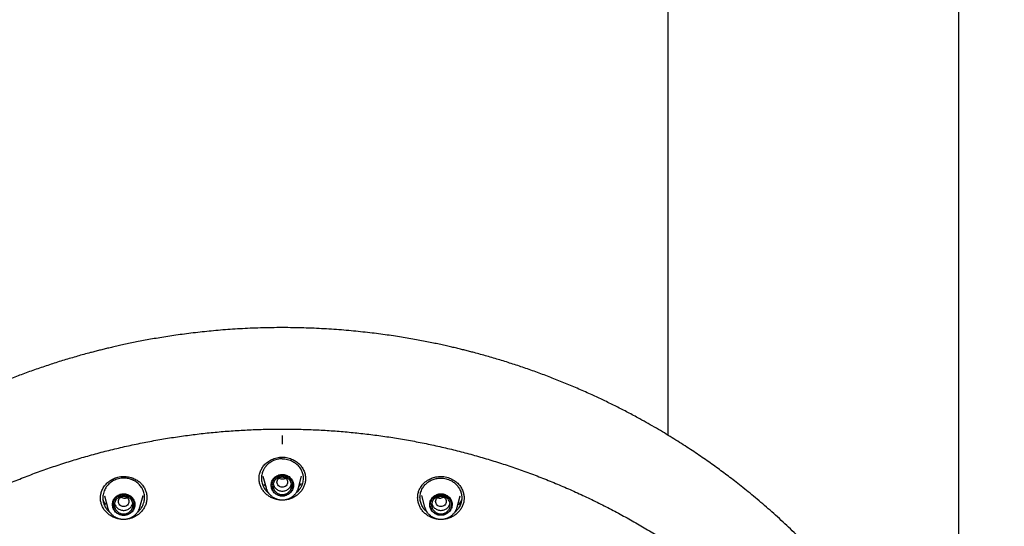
# Model space of a CAD drawing. Header units: millimetres. Extents: x 8 to 771, y 12 to 1627.
# Tile 90 of 93: x 326 to 400, y 1497 to 1536. Entities that reach past the tile are written whole.
import ezdxf

# ---------------------------------------------------------------- set-up
doc = ezdxf.new("R2010")
doc.units = ezdxf.units.MM

msp = doc.modelspace()

# ---------------------------------------------------------------- linework, layer by layer
at = {"color": 7, "linetype": 'Continuous', "lineweight": 30}
for p, q in [((374.432, 1578.5), (374.432, 1504.296)), ((396.332, 1478.469), (396.332, 1578.5)), ((343.978, 1501.189), (344.209, 1500.335)), ((346.655, 1500.335), (346.886, 1501.189)), ((332.045, 1499.723), (332.272, 1498.882)), ((332.047, 1499.719), (332.046, 1499.723)), ((334.718, 1498.882), (334.953, 1499.748)), ((334.949, 1499.749), (334.947, 1499.741)), ((344.211, 1500.328), (344.209, 1500.335)), ((346.655, 1500.335), (346.654, 1500.331)), ((355.912, 1499.748), (356.146, 1498.882)), ((358.593, 1498.882), (358.82, 1499.723)), ((332.274, 1498.875), (332.272, 1498.882)), ((334.718, 1498.882), (334.717, 1498.878)), ((335.245, 1499.593), (335.245, 1499.578)), ((355.62, 1499.578), (355.62, 1499.593)), ((355.811, 1499.43), (355.803, 1499.45)), ((356.148, 1498.874), (356.146, 1498.882)), ((358.593, 1498.882), (358.591, 1498.876))]:
    msp.add_line(p, q, dxfattribs=at)
at = {"color": 7, "linetype": 'Continuous', "lineweight": 30, "flags": 128}
for points in [[(344.592, 1500.519), (344.596, 1500.598), (344.608, 1500.675), (344.627, 1500.751), (344.654, 1500.825), (344.688, 1500.896), (344.729, 1500.963), (344.777, 1501.026), (344.831, 1501.085), (344.89, 1501.138), (344.955, 1501.186), (345.024, 1501.227), (345.097, 1501.262), (345.173, 1501.29), (345.251, 1501.31), (345.331, 1501.323), (345.412, 1501.329), (345.493, 1501.327), (345.574, 1501.318), (345.653, 1501.301), (345.73, 1501.277), (345.805, 1501.245), (345.876, 1501.207), (345.943, 1501.163), (346.005, 1501.112), (346.061, 1501.056), (346.112, 1500.995), (346.157, 1500.93), (346.194, 1500.861), (346.225, 1500.788), (346.248, 1500.713), (346.264, 1500.636), (346.272, 1500.559), (346.272, 1500.48), (346.264, 1500.402), (346.248, 1500.326), (346.225, 1500.251), (346.194, 1500.178), (346.157, 1500.109), (346.112, 1500.043), (346.061, 1499.982), (346.005, 1499.926), (345.943, 1499.876), (345.876, 1499.832), (345.805, 1499.794), (345.73, 1499.762), (345.653, 1499.738), (345.574, 1499.721), (345.493, 1499.712), (345.412, 1499.71), (345.331, 1499.716), (345.251, 1499.729), (345.173, 1499.749), (345.097, 1499.777), (345.024, 1499.812), (344.955, 1499.853), (344.89, 1499.9), (344.831, 1499.954), (344.777, 1500.012), (344.729, 1500.076), (344.688, 1500.143), (344.654, 1500.214), (344.627, 1500.288), (344.608, 1500.364), (344.596, 1500.441), (344.592, 1500.519)], [(332.655, 1499.066), (332.659, 1499.144), (332.67, 1499.222), (332.69, 1499.298), (332.717, 1499.372), (332.751, 1499.443), (332.792, 1499.51), (332.84, 1499.573), (332.894, 1499.632), (332.953, 1499.685), (333.018, 1499.733), (333.087, 1499.774), (333.16, 1499.809), (333.235, 1499.836), (333.314, 1499.857), (333.394, 1499.87), (333.475, 1499.876), (333.556, 1499.874), (333.637, 1499.864), (333.716, 1499.848), (333.793, 1499.823), (333.868, 1499.792), (333.939, 1499.754), (334.005, 1499.71), (334.067, 1499.659), (334.124, 1499.603), (334.175, 1499.542), (334.22, 1499.477), (334.257, 1499.407), (334.288, 1499.335), (334.311, 1499.26), (334.327, 1499.183), (334.335, 1499.105), (334.335, 1499.027), (334.327, 1498.949), (334.311, 1498.872), (334.288, 1498.797), (334.257, 1498.725), (334.22, 1498.656), (334.175, 1498.59), (334.124, 1498.529), (334.067, 1498.473), (334.005, 1498.423), (333.939, 1498.378), (333.868, 1498.34), (333.793, 1498.309), (333.716, 1498.285), (333.637, 1498.268), (333.556, 1498.259), (333.475, 1498.257), (333.394, 1498.262), (333.314, 1498.276), (333.235, 1498.296), (333.16, 1498.324), (333.087, 1498.359), (333.018, 1498.4), (332.953, 1498.447), (332.894, 1498.501), (332.84, 1498.559), (332.792, 1498.622), (332.751, 1498.69), (332.717, 1498.761), (332.69, 1498.835), (332.67, 1498.911), (332.659, 1498.988), (332.655, 1499.066)], [(357.369, 1499.876), (357.451, 1499.872), (357.531, 1499.861), (357.61, 1499.842), (357.686, 1499.816), (357.76, 1499.783), (357.83, 1499.744), (357.896, 1499.698), (357.956, 1499.646), (358.012, 1499.588), (358.061, 1499.526), (358.104, 1499.46), (358.14, 1499.39), (358.169, 1499.316), (358.19, 1499.241), (358.204, 1499.164), (358.209, 1499.086), (358.208, 1499.008), (358.198, 1498.93), (358.18, 1498.854), (358.155, 1498.779), (358.123, 1498.707), (358.083, 1498.639), (358.037, 1498.575), (357.985, 1498.515), (357.927, 1498.46), (357.863, 1498.411), (357.795, 1498.368), (357.724, 1498.332), (357.648, 1498.302), (357.571, 1498.28), (357.491, 1498.265), (357.41, 1498.257), (357.329, 1498.257), (357.248, 1498.265), (357.168, 1498.28), (357.09, 1498.302), (357.015, 1498.332), (356.943, 1498.368), (356.875, 1498.411), (356.812, 1498.46), (356.754, 1498.515), (356.702, 1498.575), (356.656, 1498.639), (356.616, 1498.707), (356.584, 1498.779), (356.559, 1498.854), (356.541, 1498.93), (356.531, 1499.008), (356.529, 1499.086), (356.535, 1499.164), (356.549, 1499.241), (356.57, 1499.316), (356.599, 1499.39), (356.635, 1499.46), (356.678, 1499.526), (356.727, 1499.588), (356.782, 1499.646), (356.843, 1499.698), (356.909, 1499.744), (356.979, 1499.783), (357.053, 1499.816), (357.129, 1499.842), (357.208, 1499.861), (357.288, 1499.872), (357.369, 1499.876)], [(357.369, 1498.266), (357.29, 1498.27), (357.211, 1498.281), (357.134, 1498.3), (357.059, 1498.326), (356.987, 1498.36), (356.919, 1498.4), (356.855, 1498.446), (356.797, 1498.498), (356.744, 1498.556), (356.697, 1498.618), (356.658, 1498.685), (356.625, 1498.755), (356.599, 1498.828), (356.582, 1498.903), (356.572, 1498.979), (356.57, 1499.056), (356.576, 1499.132), (356.589, 1499.208), (356.611, 1499.282), (356.64, 1499.354), (356.677, 1499.422), (356.72, 1499.487), (356.77, 1499.547), (356.825, 1499.602), (356.886, 1499.651), (356.952, 1499.694), (357.022, 1499.731), (357.096, 1499.761), (357.172, 1499.784), (357.25, 1499.799), (357.33, 1499.807), (357.409, 1499.807), (357.489, 1499.799), (357.567, 1499.784), (357.643, 1499.761), (357.717, 1499.731), (357.787, 1499.694), (357.852, 1499.651), (357.914, 1499.602), (357.969, 1499.547), (358.019, 1499.487), (358.062, 1499.422), (358.099, 1499.354), (358.128, 1499.282), (358.149, 1499.208), (358.163, 1499.132), (358.169, 1499.056), (358.167, 1498.979), (358.157, 1498.903), (358.139, 1498.828), (358.114, 1498.755), (358.081, 1498.685), (358.041, 1498.618), (357.995, 1498.556), (357.942, 1498.498), (357.884, 1498.446), (357.82, 1498.4), (357.752, 1498.36), (357.68, 1498.326), (357.605, 1498.3), (357.528, 1498.281), (357.449, 1498.27), (357.369, 1498.266)]]:
    msp.add_lwpolyline(points, dxfattribs=at)
at = {"color": 7, "linetype": 'Continuous', "lineweight": 30}
for points, knots in [([(345.432, 1512.368), (345.156, 1512.367), (344.612, 1512.365), (343.806, 1512.346), (343.021, 1512.318), (342.257, 1512.28), (341.515, 1512.233), (340.795, 1512.179), (340.097, 1512.116), (339.41, 1512.047), (338.735, 1511.97), (338.073, 1511.887), (337.436, 1511.799), (336.822, 1511.708), (336.232, 1511.613), (335.666, 1511.517), (335.124, 1511.419), (334.605, 1511.32), (334.11, 1511.22), (333.638, 1511.122), (333.19, 1511.024), (332.773, 1510.929), (332.385, 1510.838), (332.025, 1510.751), (331.678, 1510.665), (331.337, 1510.578), (330.781, 1510.432), (330.007, 1510.219), (329.017, 1509.927), (328.024, 1509.614), (327.03, 1509.28), (326.04, 1508.926), (325.055, 1508.553), (324.075, 1508.161), (323.095, 1507.747), (322.093, 1507.301), (321.071, 1506.82), (320.03, 1506.304), (319.134, 1505.837), (318.382, 1505.428), (317.774, 1505.087), (317.175, 1504.741), (316.554, 1504.372), (315.918, 1503.983), (315.27, 1503.573), (314.646, 1503.166), (314.047, 1502.764), (313.471, 1502.366), (312.945, 1501.992), (312.46, 1501.641), (312.008, 1501.305), (311.554, 1500.96), (311.091, 1500.601), (310.62, 1500.227), (310.141, 1499.839), (309.639, 1499.421), (309.112, 1498.973), (308.564, 1498.492), (308.011, 1497.995), (307.46, 1497.485), (306.849, 1496.903), (306.182, 1496.246), (305.462, 1495.509), (304.752, 1494.754), (304.053, 1493.981), (303.365, 1493.189), (302.699, 1492.391), (302.055, 1491.587), (301.431, 1490.778), (300.817, 1489.947), (300.212, 1489.095), (299.676, 1488.306), (299.203, 1487.585), (298.792, 1486.937), (298.392, 1486.285), (298.009, 1485.639), (297.645, 1485.007), (297.303, 1484.393), (296.979, 1483.791), (296.671, 1483.202), (296.38, 1482.628), (296.16, 1482.18), (296.004, 1481.855), (295.907, 1481.651), (295.817, 1481.461), (295.737, 1481.288), (295.665, 1481.133), (295.605, 1481), (295.554, 1480.889), (295.514, 1480.799), (295.483, 1480.73), (295.457, 1480.672), (295.43, 1480.612), (295.395, 1480.533), (295.352, 1480.437), (295.303, 1480.326), (295.248, 1480.2), (295.186, 1480.056), (295.117, 1479.895), (295.041, 1479.717), (294.888, 1479.353), (294.661, 1478.801), (294.369, 1478.055), (294.092, 1477.315), (293.831, 1476.581), (293.584, 1475.855), (293.343, 1475.11), (293.109, 1474.346), (292.884, 1473.567), (292.643, 1472.681), (292.394, 1471.694), (292.145, 1470.605), (291.921, 1469.512), (291.72, 1468.414), (291.581, 1467.549), (291.49, 1466.919), (291.436, 1466.525), (291.386, 1466.13), (291.338, 1465.741), (291.296, 1465.365), (291.259, 1465.012), (291.226, 1464.686), (291.198, 1464.386), (291.174, 1464.112), (291.154, 1463.866), (291.136, 1463.646), (291.122, 1463.452), (291.11, 1463.286), (291.104, 1463.183), (291.1, 1463.137)], [0, 0, 0, 0, 0.010087, 0.019918, 0.029492, 0.03881, 0.047872, 0.056678, 0.065228, 0.073521, 0.081935, 0.090067, 0.097918, 0.105488, 0.112777, 0.119785, 0.126511, 0.132956, 0.13912, 0.145003, 0.150605, 0.155925, 0.160684, 0.165192, 0.169492, 0.173779, 0.17808, 0.190591, 0.20321, 0.215937, 0.228772, 0.241715, 0.254532, 0.267456, 0.280498, 0.293658, 0.307794, 0.322064, 0.336467, 0.345017, 0.353614, 0.362179, 0.370556, 0.380276, 0.389723, 0.398895, 0.407793, 0.416416, 0.424766, 0.431705, 0.438571, 0.445621, 0.452861, 0.460291, 0.467911, 0.475722, 0.484534, 0.493576, 0.502824, 0.512138, 0.521499, 0.534205, 0.546995, 0.559867, 0.572821, 0.585859, 0.599037, 0.611619, 0.624355, 0.637243, 0.650285, 0.66348, 0.672998, 0.682595, 0.69225, 0.701683, 0.710805, 0.719615, 0.728114, 0.736515, 0.744587, 0.752332, 0.755284, 0.758162, 0.760812, 0.763208, 0.765351, 0.76724, 0.768697, 0.769957, 0.770935, 0.771545, 0.772347, 0.77343, 0.774792, 0.776286, 0.778015, 0.779979, 0.782177, 0.784611, 0.787265, 0.797064, 0.807123, 0.817443, 0.826877, 0.836519, 0.846368, 0.856426, 0.866687, 0.877015, 0.891094, 0.905168, 0.919237, 0.933302, 0.947361, 0.952381, 0.9574, 0.962419, 0.967436, 0.972248, 0.976713, 0.980831, 0.984603, 0.988028, 0.991108, 0.993844, 0.996236, 0.998287, 1, 1, 1, 1]), ([(399.764, 1463.137), (399.761, 1463.183), (399.754, 1463.286), (399.742, 1463.452), (399.728, 1463.646), (399.711, 1463.866), (399.69, 1464.112), (399.666, 1464.386), (399.639, 1464.682), (399.607, 1464.999), (399.571, 1465.338), (399.531, 1465.699), (399.486, 1466.073), (399.422, 1466.576), (399.335, 1467.2), (399.213, 1467.992), (399.07, 1468.829), (398.903, 1469.712), (398.727, 1470.56), (398.544, 1471.374), (398.355, 1472.155), (398.154, 1472.933), (397.942, 1473.705), (397.719, 1474.467), (397.474, 1475.261), (397.206, 1476.082), (396.913, 1476.927), (396.614, 1477.745), (396.309, 1478.537), (396.072, 1479.123), (395.909, 1479.514), (395.826, 1479.711), (395.748, 1479.895), (395.677, 1480.06), (395.613, 1480.208), (395.557, 1480.336), (395.508, 1480.447), (395.468, 1480.537), (395.437, 1480.607), (395.413, 1480.66), (395.393, 1480.706), (395.37, 1480.757), (395.34, 1480.822), (395.304, 1480.902), (395.254, 1481.013), (395.188, 1481.157), (395.103, 1481.341), (395.006, 1481.549), (394.898, 1481.777), (394.782, 1482.018), (394.638, 1482.315), (394.464, 1482.667), (394.258, 1483.075), (394.016, 1483.543), (393.735, 1484.073), (393.41, 1484.666), (393.066, 1485.276), (392.677, 1485.944), (392.244, 1486.661), (391.769, 1487.418), (391.283, 1488.164), (390.789, 1488.895), (390.288, 1489.61), (389.746, 1490.357), (389.163, 1491.132), (388.536, 1491.933), (387.901, 1492.712), (387.257, 1493.471), (386.609, 1494.208), (385.956, 1494.923), (385.297, 1495.619), (384.629, 1496.3), (383.995, 1496.923), (383.398, 1497.491), (382.84, 1498.007), (382.281, 1498.51), (381.725, 1498.996), (381.177, 1499.462), (380.637, 1499.91), (380.106, 1500.338), (379.602, 1500.735), (379.124, 1501.103), (378.671, 1501.443), (378.218, 1501.777), (377.756, 1502.11), (377.277, 1502.447), (376.781, 1502.788), (376.267, 1503.133), (375.736, 1503.481), (375.187, 1503.832), (374.619, 1504.184), (374.033, 1504.539), (373.429, 1504.893), (372.812, 1505.244), (372.113, 1505.631), (371.333, 1506.046), (370.473, 1506.486), (369.611, 1506.907), (368.704, 1507.331), (367.752, 1507.755), (366.754, 1508.176), (365.757, 1508.574), (364.76, 1508.95), (363.77, 1509.303), (362.787, 1509.632), (361.813, 1509.938), (360.84, 1510.224), (360.077, 1510.434), (359.523, 1510.579), (359.178, 1510.667), (358.826, 1510.754), (358.461, 1510.843), (358.076, 1510.933), (357.67, 1511.025), (357.242, 1511.118), (356.785, 1511.214), (356.299, 1511.312), (355.782, 1511.411), (355.242, 1511.509), (354.677, 1511.606), (354.089, 1511.701), (353.477, 1511.792), (352.842, 1511.88), (352.182, 1511.964), (351.498, 1512.042), (350.791, 1512.114), (350.059, 1512.18), (349.319, 1512.236), (348.571, 1512.282), (347.816, 1512.319), (347.04, 1512.347), (346.243, 1512.365), (345.705, 1512.367), (345.432, 1512.368)], [0, 0, 0, 0, 0.001713, 0.0037642, 0.0061565, 0.008892, 0.011972, 0.0153973, 0.0191688, 0.0231316, 0.0274168, 0.0320244, 0.0368537, 0.0416906, 0.0511932, 0.0606982, 0.0720166, 0.0833382, 0.094663, 0.1047771, 0.1148938, 0.1250131, 0.1351351, 0.1451609, 0.1549873, 0.1665156, 0.1777567, 0.1887105, 0.199377, 0.2097563, 0.2125603, 0.2153041, 0.2178181, 0.2200823, 0.2220966, 0.2238612, 0.2253759, 0.2266408, 0.2275638, 0.2282853, 0.228808, 0.2294532, 0.2304035, 0.2315106, 0.2327606, 0.2349637, 0.2375051, 0.2403849, 0.2436013, 0.2469922, 0.2504507, 0.256022, 0.26176, 0.2676649, 0.2758345, 0.2843033, 0.2930714, 0.3021386, 0.3133103, 0.3245375, 0.3356584, 0.346673, 0.3575813, 0.3683832, 0.3812052, 0.393874, 0.4063898, 0.4187544, 0.4310212, 0.4429976, 0.4549031, 0.4667378, 0.4785016, 0.4879775, 0.4974071, 0.5067649, 0.5159089, 0.5248169, 0.5334887, 0.5419245, 0.5501243, 0.5572863, 0.5642579, 0.5711093, 0.5781305, 0.5853531, 0.5927769, 0.6004022, 0.6082289, 0.616257, 0.6244865, 0.6329173, 0.6415493, 0.6503314, 0.6590814, 0.6710336, 0.6828944, 0.6946639, 0.7063421, 0.7197401, 0.733016, 0.7461705, 0.7592138, 0.7721489, 0.784748, 0.7972429, 0.8096338, 0.8219206, 0.826274, 0.8306142, 0.8349711, 0.8395466, 0.8443784, 0.8494665, 0.8548107, 0.8604112, 0.8665533, 0.8729765, 0.879681, 0.8866667, 0.8939336, 0.9014818, 0.9093111, 0.9174216, 0.9258132, 0.9344861, 0.9434401, 0.9526753, 0.9616403, 0.9708552, 0.9803201, 0.990035, 1, 1, 1, 1]), ([(294.076, 1462.442), (294.098, 1462.58), (294.152, 1462.91), (294.246, 1463.43), (294.354, 1464), (294.47, 1464.57), (294.593, 1465.138), (294.722, 1465.705), (294.859, 1466.27), (295.002, 1466.833), (295.151, 1467.395), (295.308, 1467.956), (295.471, 1468.514), (295.641, 1469.071), (295.818, 1469.626), (296.001, 1470.179), (296.191, 1470.729), (296.388, 1471.278), (296.591, 1471.824), (296.801, 1472.368), (297.017, 1472.91), (297.24, 1473.449), (297.469, 1473.985), (297.704, 1474.519), (297.947, 1475.051), (298.195, 1475.579), (298.45, 1476.105), (298.711, 1476.628), (298.978, 1477.148), (299.252, 1477.665), (299.531, 1478.179), (299.817, 1478.69), (300.109, 1479.197), (300.408, 1479.701), (300.712, 1480.202), (301.022, 1480.699), (301.338, 1481.193), (301.66, 1481.684), (301.988, 1482.17), (302.322, 1482.653), (302.661, 1483.133), (303.007, 1483.608), (303.358, 1484.08), (303.714, 1484.547), (304.076, 1485.011), (304.444, 1485.47), (304.817, 1485.926), (305.196, 1486.377), (305.58, 1486.824), (305.97, 1487.267), (306.365, 1487.705), (306.765, 1488.139), (307.17, 1488.568), (307.58, 1488.993), (307.995, 1489.413), (308.416, 1489.828), (308.841, 1490.239), (309.272, 1490.645), (309.707, 1491.046), (310.147, 1491.442), (310.591, 1491.834), (311.041, 1492.22), (311.495, 1492.601), (311.953, 1492.978), (312.416, 1493.349), (312.884, 1493.715), (313.356, 1494.075), (313.832, 1494.431), (314.312, 1494.781), (314.797, 1495.125), (315.285, 1495.464), (315.778, 1495.798), (316.275, 1496.126), (316.775, 1496.449), (317.28, 1496.766), (317.788, 1497.077), (318.3, 1497.383), (318.815, 1497.683), (319.334, 1497.977), (319.857, 1498.265), (320.383, 1498.548), (320.913, 1498.825), (321.445, 1499.095), (321.981, 1499.36), (322.52, 1499.619), (323.063, 1499.871), (323.608, 1500.118), (324.156, 1500.359), (324.707, 1500.593), (325.26, 1500.821), (325.817, 1501.043), (326.376, 1501.259), (326.938, 1501.469), (327.502, 1501.672), (328.068, 1501.869), (328.637, 1502.059), (329.208, 1502.244), (329.781, 1502.422), (330.357, 1502.593), (330.934, 1502.758), (331.513, 1502.917), (332.095, 1503.069), (332.678, 1503.214), (333.262, 1503.353), (333.849, 1503.486), (334.437, 1503.612), (335.026, 1503.731), (335.617, 1503.844), (336.209, 1503.95), (336.802, 1504.05), (337.397, 1504.143), (337.992, 1504.229), (338.589, 1504.309), (339.186, 1504.382), (339.784, 1504.449), (340.384, 1504.508), (340.983, 1504.561), (341.584, 1504.608), (342.184, 1504.647), (342.786, 1504.68), (343.387, 1504.706), (343.989, 1504.726), (344.591, 1504.738), (345.194, 1504.744), (345.796, 1504.744), (346.398, 1504.736), (347, 1504.722), (347.602, 1504.701), (348.204, 1504.674), (348.805, 1504.639), (349.406, 1504.598), (350.006, 1504.551), (350.605, 1504.496), (351.204, 1504.435), (351.802, 1504.368), (352.4, 1504.293), (352.996, 1504.212), (353.591, 1504.124), (354.186, 1504.03), (354.779, 1503.929), (355.371, 1503.821), (355.961, 1503.707), (356.55, 1503.586), (357.138, 1503.459), (357.724, 1503.325), (358.308, 1503.185), (358.891, 1503.038), (359.471, 1502.884), (360.05, 1502.724), (360.627, 1502.558), (361.202, 1502.385), (361.775, 1502.206), (362.346, 1502.02), (362.914, 1501.828), (363.48, 1501.63), (364.044, 1501.426), (364.605, 1501.215), (365.163, 1500.998), (365.719, 1500.774), (366.272, 1500.545), (366.823, 1500.309), (367.37, 1500.067), (367.915, 1499.82), (368.456, 1499.566), (368.995, 1499.306), (369.53, 1499.04), (370.062, 1498.768), (370.591, 1498.49), (371.116, 1498.206), (371.638, 1497.917), (372.156, 1497.621), (372.671, 1497.32), (373.182, 1497.013), (373.69, 1496.701), (374.193, 1496.383), (374.693, 1496.059), (375.189, 1495.729), (375.681, 1495.395), (376.169, 1495.054), (376.652, 1494.709), (377.132, 1494.357), (377.607, 1494.001), (378.078, 1493.639), (378.545, 1493.272), (379.007, 1492.9), (379.464, 1492.523), (379.917, 1492.141), (380.366, 1491.753), (380.809, 1491.361), (381.248, 1490.964), (381.683, 1490.561), (382.112, 1490.154), (382.536, 1489.743), (382.956, 1489.326), (383.37, 1488.905), (383.779, 1488.479), (384.183, 1488.049), (384.582, 1487.614), (384.976, 1487.175), (385.364, 1486.732), (385.747, 1486.284), (386.125, 1485.832), (386.497, 1485.376), (386.864, 1484.915), (387.225, 1484.451), (387.58, 1483.982), (387.93, 1483.51), (388.274, 1483.034), (388.612, 1482.554), (388.945, 1482.07), (389.272, 1481.583), (389.592, 1481.091), (389.907, 1480.597), (390.216, 1480.099), (390.519, 1479.597), (390.816, 1479.092), (391.107, 1478.584), (391.391, 1478.073), (391.67, 1477.558), (391.942, 1477.041), (392.208, 1476.52), (392.468, 1475.997), (392.722, 1475.47), (392.969, 1474.941), (393.209, 1474.409), (393.444, 1473.875), (393.672, 1473.337), (393.893, 1472.798), (394.108, 1472.256), (394.316, 1471.711), (394.518, 1471.165), (394.713, 1470.616), (394.902, 1470.064), (395.084, 1469.511), (395.259, 1468.956), (395.428, 1468.399), (395.59, 1467.84), (395.745, 1467.28), (395.893, 1466.717), (396.035, 1466.153), (396.17, 1465.588), (396.298, 1465.021), (396.419, 1464.452), (396.533, 1463.882), (396.641, 1463.311), (396.725, 1462.837), (396.771, 1462.552), (396.786, 1462.458)], [0, 0, 0, 0, 0.00297, 0.007066, 0.011161, 0.015257, 0.019352, 0.023448, 0.027543, 0.031639, 0.035734, 0.03983, 0.043925, 0.04802, 0.052116, 0.056211, 0.060306, 0.064402, 0.068497, 0.072593, 0.076688, 0.080783, 0.084878, 0.088974, 0.093069, 0.097164, 0.10126, 0.105355, 0.10945, 0.113545, 0.11764, 0.121736, 0.125831, 0.129926, 0.134021, 0.138116, 0.142211, 0.146306, 0.150401, 0.154497, 0.158592, 0.162687, 0.166782, 0.170877, 0.174972, 0.179067, 0.183162, 0.187256, 0.191351, 0.195446, 0.199541, 0.203636, 0.207731, 0.211826, 0.215921, 0.220015, 0.22411, 0.228205, 0.2323, 0.236395, 0.240489, 0.244584, 0.248679, 0.252773, 0.256868, 0.260963, 0.265057, 0.269152, 0.273247, 0.277341, 0.281436, 0.285531, 0.289625, 0.29372, 0.297814, 0.301909, 0.306003, 0.310098, 0.314192, 0.318287, 0.322381, 0.326476, 0.33057, 0.334665, 0.338759, 0.342854, 0.346948, 0.351042, 0.355137, 0.359231, 0.363326, 0.36742, 0.371514, 0.375609, 0.379703, 0.383797, 0.387892, 0.391986, 0.39608, 0.400175, 0.404269, 0.408363, 0.412458, 0.416552, 0.420646, 0.42474, 0.428835, 0.432929, 0.437023, 0.441117, 0.445212, 0.449306, 0.4534, 0.457494, 0.461589, 0.465683, 0.469777, 0.473871, 0.477966, 0.48206, 0.486154, 0.490248, 0.494342, 0.498437, 0.502531, 0.506625, 0.510719, 0.514814, 0.518908, 0.523002, 0.527096, 0.53119, 0.535285, 0.539379, 0.543473, 0.547567, 0.551662, 0.555756, 0.55985, 0.563944, 0.568039, 0.572133, 0.576227, 0.580321, 0.584416, 0.58851, 0.592604, 0.596698, 0.600793, 0.604887, 0.608981, 0.613076, 0.61717, 0.621264, 0.625359, 0.629453, 0.633547, 0.637642, 0.641736, 0.64583, 0.649925, 0.654019, 0.658113, 0.662208, 0.666302, 0.670397, 0.674491, 0.678585, 0.68268, 0.686774, 0.690869, 0.694963, 0.699058, 0.703152, 0.707247, 0.711341, 0.715436, 0.71953, 0.723625, 0.72772, 0.731814, 0.735909, 0.740003, 0.744098, 0.748193, 0.752287, 0.756382, 0.760477, 0.764571, 0.768666, 0.772761, 0.776856, 0.78095, 0.785045, 0.78914, 0.793235, 0.797329, 0.801424, 0.805519, 0.809614, 0.813709, 0.817804, 0.821899, 0.825994, 0.830089, 0.834184, 0.838278, 0.842373, 0.846468, 0.850564, 0.854659, 0.858754, 0.862849, 0.866944, 0.871039, 0.875134, 0.879229, 0.883324, 0.887419, 0.891515, 0.89561, 0.899705, 0.9038, 0.907895, 0.911991, 0.916086, 0.920181, 0.924276, 0.928372, 0.932467, 0.936562, 0.940658, 0.944753, 0.948848, 0.952944, 0.957039, 0.961134, 0.96523, 0.969325, 0.973421, 0.977516, 0.981611, 0.985707, 0.989802, 0.993898, 0.997993, 1, 1, 1, 1]), ([(345.432, 1504.27), (345.432, 1504.262), (345.432, 1504.245), (345.432, 1504.207), (345.432, 1504.152), (345.433, 1504.076), (345.433, 1503.996), (345.432, 1503.922), (345.432, 1503.862), (345.432, 1503.8), (345.432, 1503.737), (345.432, 1503.674), (345.432, 1503.635), (345.432, 1503.615)], [0, 0, 0, 0, 0.073709, 0.163093, 0.269097, 0.391874, 0.530211, 0.604464, 0.681317, 0.760086, 0.840003, 0.920248, 1, 1, 1, 1]), ([(343.682, 1501.011), (343.684, 1501.065), (343.687, 1501.175), (343.717, 1501.343), (343.763, 1501.501), (343.823, 1501.647), (343.891, 1501.778), (343.974, 1501.908), (344.073, 1502.034), (344.188, 1502.154), (344.322, 1502.265), (344.472, 1502.366), (344.639, 1502.454), (344.82, 1502.528), (345.015, 1502.584), (345.22, 1502.622), (345.361, 1502.627), (345.432, 1502.629)], [0, 0, 0, 0, 0.064282, 0.132058, 0.20334, 0.259082, 0.316719, 0.376196, 0.437467, 0.50052, 0.565591, 0.632901, 0.702413, 0.774019, 0.847572, 0.922925, 1, 1, 1, 1]), ([(345.432, 1502.629), (345.504, 1502.627), (345.644, 1502.622), (345.85, 1502.584), (346.044, 1502.528), (346.226, 1502.454), (346.392, 1502.366), (346.543, 1502.265), (346.676, 1502.154), (346.792, 1502.034), (346.891, 1501.908), (346.974, 1501.778), (347.042, 1501.647), (347.101, 1501.501), (347.147, 1501.343), (347.177, 1501.175), (347.181, 1501.065), (347.183, 1501.011)], [0, 0, 0, 0, 0.077075, 0.152428, 0.225981, 0.297587, 0.367099, 0.434409, 0.49948, 0.562533, 0.623804, 0.683281, 0.740918, 0.79666, 0.867942, 0.935718, 1, 1, 1, 1]), ([(345.432, 1502.503), (345.366, 1502.501), (345.233, 1502.497), (345.034, 1502.46), (344.855, 1502.405), (344.697, 1502.336), (344.56, 1502.26), (344.43, 1502.17), (344.335, 1502.089), (344.269, 1502.023), (344.226, 1501.978), (344.183, 1501.928), (344.14, 1501.873), (344.098, 1501.813), (344.057, 1501.748), (344.007, 1501.658), (343.953, 1501.539), (343.903, 1501.386), (343.869, 1501.217), (343.857, 1501.037), (343.869, 1500.856), (343.904, 1500.684), (343.956, 1500.529), (344.026, 1500.378), (344.113, 1500.236), (344.214, 1500.109), (344.3, 1500.021), (344.363, 1499.964), (344.392, 1499.94), (344.405, 1499.93)], [0, 0, 0, 0, 0.0517393, 0.1044875, 0.1582635, 0.1992945, 0.2409223, 0.2831545, 0.3259989, 0.3419204, 0.3589074, 0.376961, 0.3960825, 0.4162732, 0.4375345, 0.4598679, 0.5015234, 0.5464722, 0.5947229, 0.646285, 0.69887, 0.7479949, 0.7936487, 0.8358211, 0.8866059, 0.9311715, 0.9695018, 0.9865974, 1, 1, 1, 1]), ([(345.432, 1502.503), (345.498, 1502.501), (345.632, 1502.497), (345.831, 1502.46), (346.01, 1502.405), (346.168, 1502.336), (346.274, 1502.277), (346.347, 1502.23), (346.39, 1502.2), (346.433, 1502.169), (346.474, 1502.136), (346.514, 1502.101), (346.575, 1502.045), (346.658, 1501.959), (346.758, 1501.83), (346.844, 1501.689), (346.912, 1501.539), (346.956, 1501.405), (346.984, 1501.277), (347, 1501.16), (347.006, 1501.017), (346.995, 1500.856), (346.96, 1500.684), (346.909, 1500.529), (346.854, 1500.412), (346.807, 1500.327), (346.77, 1500.269), (346.733, 1500.215), (346.695, 1500.165), (346.657, 1500.119), (346.619, 1500.077), (346.582, 1500.039), (346.532, 1499.99), (346.49, 1499.956), (346.462, 1499.933)], [0, 0, 0, 0, 0.0517892, 0.1045895, 0.1584197, 0.1994928, 0.2411639, 0.255194, 0.2692917, 0.2834573, 0.2976912, 0.3119936, 0.3263648, 0.3651954, 0.4098375, 0.4603061, 0.5020047, 0.5470009, 0.5788445, 0.6121618, 0.6469558, 0.6995915, 0.7487645, 0.7944635, 0.8366785, 0.8564821, 0.8754107, 0.8934633, 0.910639, 0.9269372, 0.9423571, 0.9568981, 0.9705597, 1, 1, 1, 1]), ([(331.75, 1499.527), (331.75, 1499.535), (331.75, 1499.557), (331.751, 1499.602), (331.755, 1499.668), (331.764, 1499.756), (331.783, 1499.863), (331.815, 1499.99), (331.862, 1500.124), (331.925, 1500.261), (332.006, 1500.397), (332.111, 1500.538), (332.226, 1500.661), (332.345, 1500.766), (332.462, 1500.854), (332.592, 1500.937), (332.736, 1501.011), (332.893, 1501.076), (333.004, 1501.108), (333.061, 1501.123)], [0, 0, 0, 0, 0.013056, 0.032666, 0.064895, 0.106626, 0.157847, 0.218505, 0.288498, 0.353869, 0.425584, 0.504069, 0.589577, 0.650499, 0.714498, 0.781511, 0.851467, 0.924302, 1, 1, 1, 1]), ([(333.061, 1501.123), (333.132, 1501.138), (333.27, 1501.168), (333.479, 1501.181), (333.679, 1501.174), (333.869, 1501.147), (334.048, 1501.103), (334.213, 1501.046), (334.365, 1500.976), (334.502, 1500.897), (334.625, 1500.81), (334.733, 1500.718), (334.828, 1500.623), (334.923, 1500.513), (335.012, 1500.388), (335.091, 1500.25), (335.149, 1500.119), (335.195, 1499.984), (335.227, 1499.847), (335.244, 1499.711), (335.246, 1499.628), (335.247, 1499.589)], [0, 0, 0, 0, 0.067595, 0.132552, 0.195029, 0.255106, 0.312826, 0.368225, 0.421351, 0.472217, 0.52078, 0.567064, 0.611065, 0.652767, 0.710957, 0.763896, 0.811733, 0.855878, 0.909598, 0.95762, 1, 1, 1, 1]), ([(345.432, 1501.138), (345.38, 1501.132), (345.276, 1501.12), (345.142, 1501.032), (345.054, 1500.904), (345.022, 1500.753), (345.054, 1500.602), (345.142, 1500.473), (345.276, 1500.388), (345.432, 1500.357), (345.589, 1500.388), (345.723, 1500.473), (345.811, 1500.602), (345.843, 1500.753), (345.811, 1500.904), (345.723, 1501.032), (345.589, 1501.12), (345.485, 1501.132), (345.432, 1501.138)], [0, 0, 0, 0, 0.0625, 0.125, 0.1875, 0.25, 0.3125, 0.375, 0.4375, 0.5, 0.5625, 0.625, 0.6875, 0.75, 0.8125, 0.875, 0.9375, 1, 1, 1, 1]), ([(346.888, 1501.196), (346.888, 1501.196), (346.888, 1501.193), (346.887, 1501.191), (346.886, 1501.189)], [0, 0, 0, 0, 0.2796409, 1, 1, 1, 1]), ([(355.618, 1499.589), (355.619, 1499.628), (355.621, 1499.711), (355.638, 1499.847), (355.669, 1499.984), (355.715, 1500.119), (355.774, 1500.25), (355.852, 1500.388), (355.941, 1500.513), (356.036, 1500.623), (356.131, 1500.718), (356.24, 1500.81), (356.362, 1500.897), (356.499, 1500.976), (356.651, 1501.046), (356.817, 1501.103), (356.995, 1501.147), (357.185, 1501.174), (357.386, 1501.181), (357.594, 1501.168), (357.733, 1501.138), (357.804, 1501.123)], [0, 0, 0, 0, 0.04238, 0.090402, 0.144122, 0.188267, 0.236104, 0.289043, 0.347233, 0.388935, 0.432936, 0.47922, 0.527783, 0.578649, 0.631775, 0.687174, 0.744894, 0.804971, 0.867448, 0.932405, 1, 1, 1, 1]), ([(357.804, 1501.123), (357.872, 1501.104), (358.005, 1501.066), (358.19, 1500.982), (358.357, 1500.886), (358.504, 1500.78), (358.633, 1500.666), (358.744, 1500.549), (358.836, 1500.429), (358.919, 1500.298), (358.989, 1500.157), (359.044, 1500.008), (359.08, 1499.87), (359.102, 1499.743), (359.113, 1499.633), (359.114, 1499.566), (359.114, 1499.536)], [0, 0, 0, 0, 0.091179, 0.178728, 0.262588, 0.342629, 0.418727, 0.490795, 0.55881, 0.62285, 0.70263, 0.776077, 0.843079, 0.903532, 0.957364, 1, 1, 1, 1]), ([(333.108, 1501.003), (333.044, 1500.985), (332.916, 1500.949), (332.734, 1500.865), (332.575, 1500.769), (332.441, 1500.666), (332.329, 1500.56), (332.233, 1500.449), (332.144, 1500.324), (332.063, 1500.18), (331.991, 1500.004), (331.945, 1499.822), (331.925, 1499.639), (331.928, 1499.462), (331.955, 1499.28), (332.005, 1499.105), (332.074, 1498.948), (332.152, 1498.814), (332.234, 1498.702), (332.305, 1498.62), (332.362, 1498.562), (332.405, 1498.523), (332.443, 1498.49), (332.469, 1498.47), (332.48, 1498.46)], [0, 0, 0, 0, 0.0575068, 0.1160505, 0.1756518, 0.2210738, 0.2671113, 0.3137728, 0.3539518, 0.4066188, 0.4650483, 0.5292599, 0.5812473, 0.6365129, 0.6955021, 0.7535104, 0.8064172, 0.8542065, 0.8968639, 0.934377, 0.9535018, 0.9709409, 0.9866928, 1, 1, 1, 1]), ([(334.529, 1498.486), (334.531, 1498.488), (334.565, 1498.514), (334.627, 1498.572), (334.71, 1498.658), (334.78, 1498.745), (334.855, 1498.851), (334.933, 1498.989), (335.005, 1499.167), (335.044, 1499.321), (335.062, 1499.442), (335.068, 1499.524), (335.07, 1499.599), (335.068, 1499.691), (335.056, 1499.81), (335.022, 1499.968), (334.965, 1500.133), (334.888, 1500.287), (334.799, 1500.424), (334.692, 1500.553), (334.57, 1500.671), (334.435, 1500.773), (334.326, 1500.84), (334.244, 1500.883), (334.186, 1500.91), (334.128, 1500.935), (334.069, 1500.957), (333.98, 1500.987), (333.859, 1501.018), (333.689, 1501.046), (333.503, 1501.056), (333.301, 1501.044), (333.172, 1501.017), (333.108, 1501.003)], [0, 0, 0, 0, 0.001491, 0.03169, 0.062215, 0.089214, 0.114269, 0.158946, 0.207279, 0.25926, 0.279705, 0.300662, 0.32213, 0.336679, 0.371336, 0.413674, 0.460097, 0.503713, 0.544533, 0.582562, 0.628926, 0.670362, 0.706883, 0.722305, 0.737645, 0.752903, 0.768079, 0.783173, 0.820542, 0.857413, 0.905794, 0.953317, 1, 1, 1, 1]), ([(345.432, 1499.4), (345.382, 1499.401), (345.281, 1499.404), (345.134, 1499.422), (344.99, 1499.452), (344.849, 1499.492), (344.712, 1499.544), (344.58, 1499.606), (344.455, 1499.678), (344.336, 1499.759), (344.225, 1499.85), (344.122, 1499.949), (344.03, 1500.056), (343.947, 1500.168), (343.875, 1500.288), (343.813, 1500.414), (343.763, 1500.543), (343.724, 1500.676), (343.697, 1500.813), (343.683, 1500.935), (343.683, 1501.01), (343.684, 1501.038)], [0, 0, 0, 0, 0.0545675, 0.1095513, 0.1622358, 0.2149207, 0.2691305, 0.3233405, 0.3761299, 0.4289192, 0.4832491, 0.5375779, 0.5901784, 0.6427801, 0.6968755, 0.7509715, 0.8042187, 0.8574656, 0.9122376, 0.9670082, 1, 1, 1, 1]), ([(344.183, 1500.433), (344.166, 1500.449), (344.117, 1500.497), (344.075, 1500.549), (344.048, 1500.584)], [0, 0, 0, 0, 0.350725, 1, 1, 1, 1]), ([(344.746, 1500.621), (344.746, 1500.621), (344.75, 1500.577), (344.783, 1500.493), (344.846, 1500.375), (344.934, 1500.273), (345.041, 1500.188), (345.163, 1500.126), (345.295, 1500.086), (345.386, 1500.081), (345.432, 1500.078)], [0, 0, 0, 0, 0.000201, 0.14303, 0.285858, 0.428687, 0.571515, 0.714343, 0.857172, 1, 1, 1, 1]), ([(345.706, 1501.034), (345.697, 1501.029), (345.649, 1500.999), (345.542, 1500.983), (345.364, 1500.967), (345.239, 1501.008), (345.158, 1501.034)], [0, 0, 0, 0, 0.056182, 0.307159, 0.554479, 1, 1, 1, 1]), ([(347.181, 1501.038), (347.181, 1501.019), (347.183, 1500.955), (347.172, 1500.844), (347.148, 1500.705), (347.111, 1500.57), (347.063, 1500.44), (347.004, 1500.314), (346.933, 1500.192), (346.851, 1500.076), (346.759, 1499.967), (346.657, 1499.865), (346.545, 1499.771), (346.425, 1499.687), (346.3, 1499.614), (346.171, 1499.551), (346.034, 1499.498), (345.867, 1499.448), (345.704, 1499.417), (345.55, 1499.402), (345.471, 1499.401), (345.432, 1499.4)], [0, 0, 0, 0, 0.021768, 0.075323, 0.13048, 0.185639, 0.23854, 0.291441, 0.345827, 0.400213, 0.453892, 0.50757, 0.562885, 0.618201, 0.670716, 0.723232, 0.777251, 0.83127, 0.914854, 0.957427, 1, 1, 1, 1]), ([(345.432, 1500.078), (345.478, 1500.081), (345.57, 1500.086), (345.702, 1500.126), (345.824, 1500.188), (345.93, 1500.273), (346.019, 1500.375), (346.081, 1500.493), (346.114, 1500.577), (346.119, 1500.621), (346.119, 1500.621)], [0, 0, 0, 0, 0.142828, 0.285657, 0.428485, 0.571313, 0.714142, 0.85697, 0.999799, 1, 1, 1, 1]), ([(346.861, 1500.648), (346.845, 1500.625), (346.803, 1500.565), (346.743, 1500.494), (346.696, 1500.448), (346.683, 1500.436)], [0, 0, 0, 0, 0.307887, 0.804238, 1, 1, 1, 1]), ([(356.332, 1498.49), (356.325, 1498.496), (356.276, 1498.533), (356.221, 1498.589), (356.162, 1498.652), (356.128, 1498.691), (356.096, 1498.732), (356.064, 1498.773), (356.035, 1498.816), (355.99, 1498.886), (355.933, 1498.99), (355.87, 1499.139), (355.825, 1499.297), (355.799, 1499.458), (355.792, 1499.617), (355.804, 1499.788), (355.841, 1499.963), (355.899, 1500.133), (355.977, 1500.287), (356.066, 1500.424), (356.15, 1500.526), (356.223, 1500.602), (356.281, 1500.656), (356.339, 1500.704), (356.397, 1500.748), (356.454, 1500.787), (356.509, 1500.822), (356.592, 1500.869), (356.706, 1500.924), (356.854, 1500.979), (357.005, 1501.018), (357.175, 1501.046), (357.362, 1501.056), (357.563, 1501.044), (357.693, 1501.017), (357.757, 1501.003)], [0, 0, 0, 0, 0.006926, 0.044773, 0.057514, 0.070316, 0.083177, 0.096099, 0.109081, 0.122124, 0.157635, 0.198347, 0.244249, 0.282083, 0.322822, 0.366457, 0.412979, 0.459452, 0.503116, 0.54398, 0.582052, 0.602561, 0.622162, 0.640855, 0.658642, 0.675524, 0.691502, 0.706576, 0.745006, 0.782922, 0.820333, 0.857245, 0.905682, 0.953262, 1, 1, 1, 1]), ([(357.757, 1501.003), (357.82, 1500.985), (357.947, 1500.949), (358.128, 1500.867), (358.286, 1500.772), (358.419, 1500.669), (358.512, 1500.582), (358.581, 1500.507), (358.631, 1500.447), (358.677, 1500.385), (358.734, 1500.3), (358.798, 1500.185), (358.845, 1500.074), (358.872, 1499.995), (358.885, 1499.952), (358.896, 1499.908), (358.907, 1499.863), (358.916, 1499.817), (358.925, 1499.763), (358.933, 1499.697), (358.938, 1499.615), (358.938, 1499.533), (358.933, 1499.456), (358.925, 1499.386), (358.913, 1499.311), (358.895, 1499.232), (358.864, 1499.123), (358.812, 1498.991), (358.733, 1498.846), (358.646, 1498.72), (358.563, 1498.623), (358.489, 1498.55), (358.435, 1498.5), (358.4, 1498.473), (358.386, 1498.462)], [0, 0, 0, 0, 0.0570389, 0.1151641, 0.1743957, 0.2195722, 0.2653912, 0.2885518, 0.3118763, 0.3353657, 0.3590212, 0.4059962, 0.4562215, 0.4699211, 0.4838451, 0.4979936, 0.5123669, 0.5269651, 0.5417886, 0.5631797, 0.5890549, 0.6194197, 0.6397992, 0.6617995, 0.6854225, 0.7106702, 0.7375446, 0.7921265, 0.8429111, 0.8898871, 0.9330441, 0.9596939, 0.9846391, 1, 1, 1, 1]), ([(333.495, 1499.685), (333.443, 1499.679), (333.338, 1499.667), (333.205, 1499.579), (333.117, 1499.451), (333.084, 1499.299), (333.117, 1499.148), (333.205, 1499.02), (333.338, 1498.935), (333.495, 1498.904), (333.652, 1498.935), (333.786, 1499.02), (333.874, 1499.148), (333.906, 1499.299), (333.874, 1499.451), (333.786, 1499.579), (333.652, 1499.667), (333.547, 1499.679), (333.495, 1499.685)], [0, 0, 0, 0, 0.0625, 0.125, 0.1875, 0.25, 0.3125, 0.375, 0.4375, 0.5, 0.5625, 0.625, 0.6875, 0.75, 0.8125, 0.875, 0.9375, 1, 1, 1, 1]), ([(344.212, 1500.328), (344.217, 1500.31), (344.23, 1500.261), (344.259, 1500.185), (344.299, 1500.098), (344.347, 1500.014), (344.399, 1499.936), (344.455, 1499.864), (344.514, 1499.799), (344.577, 1499.738), (344.644, 1499.682), (344.716, 1499.63), (344.79, 1499.584), (344.868, 1499.543), (344.947, 1499.508), (345.028, 1499.478), (345.109, 1499.454), (345.186, 1499.437), (345.254, 1499.426), (345.315, 1499.419), (345.372, 1499.415), (345.412, 1499.414), (345.432, 1499.414)], [0, 0, 0, 0, 0.034595, 0.092707, 0.151272, 0.210334, 0.269948, 0.323623, 0.377307, 0.430984, 0.484635, 0.538234, 0.591738, 0.645081, 0.69815, 0.750725, 0.802334, 0.851695, 0.895192, 0.927282, 0.963416, 1, 1, 1, 1]), ([(345.432, 1499.414), (345.464, 1499.415), (345.509, 1499.416), (345.576, 1499.422), (345.633, 1499.429), (345.7, 1499.442), (345.77, 1499.458), (345.843, 1499.48), (345.916, 1499.507), (345.99, 1499.54), (346.063, 1499.578), (346.134, 1499.621), (346.203, 1499.669), (346.27, 1499.723), (346.333, 1499.781), (346.393, 1499.844), (346.448, 1499.912), (346.499, 1499.984), (346.544, 1500.059), (346.585, 1500.138), (346.619, 1500.221), (346.642, 1500.285), (346.652, 1500.323), (346.654, 1500.331)], [0, 0, 0, 0, 0.058161, 0.081924, 0.12137, 0.162412, 0.206512, 0.252615, 0.300296, 0.349216, 0.399133, 0.449868, 0.501289, 0.553293, 0.605801, 0.658754, 0.712103, 0.765814, 0.81986, 0.874221, 0.928885, 0.983843, 1, 1, 1, 1]), ([(357.369, 1499.685), (357.317, 1499.679), (357.213, 1499.667), (357.079, 1499.579), (356.991, 1499.451), (356.959, 1499.299), (356.991, 1499.148), (357.079, 1499.02), (357.213, 1498.935), (357.369, 1498.904), (357.526, 1498.935), (357.66, 1499.02), (357.748, 1499.148), (357.78, 1499.299), (357.748, 1499.451), (357.66, 1499.579), (357.526, 1499.667), (357.422, 1499.679), (357.369, 1499.685)], [0, 0, 0, 0, 0.0625, 0.125, 0.1875, 0.25, 0.3125, 0.375, 0.4375, 0.5, 0.5625, 0.625, 0.6875, 0.75, 0.8125, 0.875, 0.9375, 1, 1, 1, 1]), ([(333.934, 1498), (333.885, 1497.99), (333.789, 1497.968), (333.642, 1497.951), (333.495, 1497.944), (333.349, 1497.949), (333.202, 1497.966), (333.057, 1497.994), (332.917, 1498.033), (332.78, 1498.083), (332.648, 1498.144), (332.521, 1498.216), (332.404, 1498.296), (332.294, 1498.386), (332.191, 1498.484), (332.097, 1498.591), (332.014, 1498.703), (331.941, 1498.823), (331.878, 1498.949), (331.827, 1499.079), (331.789, 1499.213), (331.763, 1499.349), (331.75, 1499.469), (331.75, 1499.543), (331.751, 1499.569)], [0, 0, 0, 0, 0.046445, 0.093234, 0.138706, 0.184178, 0.230965, 0.277753, 0.323318, 0.368883, 0.415778, 0.462673, 0.508096, 0.55352, 0.600238, 0.646957, 0.692857, 0.738757, 0.785972, 0.833187, 0.879317, 0.925448, 0.972958, 1, 1, 1, 1]), ([(332.164, 1499.058), (332.157, 1499.066), (332.118, 1499.108), (332.053, 1499.202), (331.982, 1499.318), (331.949, 1499.397), (331.937, 1499.425)], [0, 0, 0, 0, 0.069064, 0.379539, 0.779597, 1, 1, 1, 1]), ([(332.81, 1499.174), (332.812, 1499.16), (332.82, 1499.102), (332.861, 1499.006), (332.931, 1498.892), (333.025, 1498.794), (333.137, 1498.715), (333.262, 1498.659), (333.396, 1498.628), (333.534, 1498.62), (333.624, 1498.638), (333.669, 1498.646)], [0, 0, 0, 0, 0.03879, 0.158941, 0.279092, 0.399244, 0.519395, 0.639546, 0.759697, 0.879849, 1, 1, 1, 1]), ([(333.78, 1499.569), (333.769, 1499.564), (333.717, 1499.538), (333.607, 1499.532), (333.441, 1499.532), (333.333, 1499.579), (333.267, 1499.607)], [0, 0, 0, 0, 0.0680789, 0.3336422, 0.5974733, 1, 1, 1, 1]), ([(333.669, 1498.646), (333.713, 1498.66), (333.8, 1498.686), (333.918, 1498.757), (334.02, 1498.846), (334.101, 1498.954), (334.157, 1499.064), (334.173, 1499.14), (334.18, 1499.173)], [0, 0, 0, 0, 0.173751, 0.347501, 0.521252, 0.695003, 0.868753, 1, 1, 1, 1]), ([(335.246, 1499.601), (335.246, 1499.581), (335.248, 1499.515), (335.237, 1499.405), (335.214, 1499.269), (335.179, 1499.134), (335.131, 1499.001), (335.071, 1498.873), (335, 1498.749), (334.916, 1498.631), (334.823, 1498.52), (334.722, 1498.42), (334.614, 1498.328), (334.497, 1498.244), (334.38, 1498.174), (334.268, 1498.117), (334.16, 1498.071), (334.049, 1498.031), (333.972, 1498.011), (333.934, 1498)], [0, 0, 0, 0, 0.02821, 0.0911098, 0.1540098, 0.2186577, 0.2833038, 0.347434, 0.4115615, 0.4776947, 0.5438298, 0.6059041, 0.6679789, 0.7317868, 0.7955942, 0.8462179, 0.8968412, 0.9484209, 1, 1, 1, 1]), ([(356.931, 1498), (356.883, 1498.013), (356.788, 1498.039), (356.651, 1498.092), (356.519, 1498.155), (356.393, 1498.228), (356.274, 1498.311), (356.161, 1498.403), (356.059, 1498.502), (355.965, 1498.61), (355.88, 1498.725), (355.807, 1498.847), (355.746, 1498.972), (355.697, 1499.1), (355.659, 1499.233), (355.633, 1499.369), (355.618, 1499.492), (355.618, 1499.569), (355.618, 1499.601)], [0, 0, 0, 0, 0.064008, 0.128498, 0.191365, 0.254234, 0.318916, 0.383598, 0.446699, 0.5098, 0.574775, 0.639747, 0.702051, 0.764358, 0.828413, 0.892469, 0.955904, 1, 1, 1, 1]), ([(356.684, 1499.173), (356.691, 1499.14), (356.708, 1499.064), (356.764, 1498.954), (356.844, 1498.846), (356.947, 1498.757), (357.064, 1498.686), (357.152, 1498.66), (357.195, 1498.646)], [0, 0, 0, 0, 0.131247, 0.304997, 0.478748, 0.652499, 0.826249, 1, 1, 1, 1]), ([(359.114, 1499.569), (359.115, 1499.555), (359.116, 1499.495), (359.106, 1499.387), (359.084, 1499.249), (359.048, 1499.114), (359.001, 1498.983), (358.941, 1498.855), (358.869, 1498.732), (358.788, 1498.618), (358.698, 1498.51), (358.597, 1498.409), (358.487, 1498.316), (358.369, 1498.233), (358.244, 1498.158), (358.111, 1498.094), (357.973, 1498.041), (357.832, 1498), (357.69, 1497.97), (357.544, 1497.951), (357.406, 1497.945), (357.279, 1497.947), (357.162, 1497.957), (357.046, 1497.974), (356.969, 1497.992), (356.931, 1498)], [0, 0, 0, 0, 0.01403, 0.061377, 0.108723, 0.154928, 0.201134, 0.248718, 0.296302, 0.341996, 0.38769, 0.434677, 0.481664, 0.527865, 0.574065, 0.621661, 0.669258, 0.714633, 0.760009, 0.806686, 0.853363, 0.889689, 0.926014, 0.963007, 1, 1, 1, 1]), ([(357.598, 1499.607), (357.532, 1499.579), (357.423, 1499.532), (357.257, 1499.532), (357.148, 1499.538), (357.095, 1499.564), (357.084, 1499.569)], [0, 0, 0, 0, 0.401626, 0.666415, 0.931, 1, 1, 1, 1]), ([(357.195, 1498.646), (357.24, 1498.638), (357.33, 1498.62), (357.469, 1498.628), (357.603, 1498.659), (357.728, 1498.715), (357.839, 1498.794), (357.933, 1498.892), (358.003, 1499.006), (358.044, 1499.102), (358.052, 1499.16), (358.054, 1499.174)], [0, 0, 0, 0, 0.120151, 0.240303, 0.360454, 0.480605, 0.600756, 0.720908, 0.841059, 0.96121, 1, 1, 1, 1]), ([(358.93, 1499.43), (358.917, 1499.4), (358.883, 1499.319), (358.803, 1499.19), (358.734, 1499.089), (358.688, 1499.042), (358.687, 1499.041)], [0, 0, 0, 0, 0.220901, 0.597451, 0.988962, 1, 1, 1, 1]), ([(332.275, 1498.875), (332.28, 1498.857), (332.293, 1498.808), (332.322, 1498.731), (332.362, 1498.645), (332.409, 1498.561), (332.462, 1498.483), (332.518, 1498.411), (332.577, 1498.346), (332.64, 1498.285), (332.707, 1498.229), (332.779, 1498.177), (332.853, 1498.131), (332.93, 1498.09), (333.01, 1498.054), (333.091, 1498.025), (333.172, 1498.001), (333.249, 1497.984), (333.317, 1497.973), (333.378, 1497.966), (333.435, 1497.962), (333.475, 1497.961), (333.495, 1497.961)], [0, 0, 0, 0, 0.034595, 0.092707, 0.151272, 0.210334, 0.269948, 0.323623, 0.377307, 0.430984, 0.484635, 0.538234, 0.591738, 0.645081, 0.69815, 0.750725, 0.802334, 0.851695, 0.895192, 0.927282, 0.963416, 1, 1, 1, 1]), ([(333.495, 1497.961), (333.527, 1497.962), (333.572, 1497.963), (333.639, 1497.969), (333.696, 1497.976), (333.763, 1497.988), (333.833, 1498.005), (333.906, 1498.027), (333.979, 1498.054), (334.053, 1498.087), (334.126, 1498.125), (334.197, 1498.168), (334.266, 1498.216), (334.333, 1498.27), (334.396, 1498.328), (334.456, 1498.391), (334.511, 1498.459), (334.562, 1498.531), (334.607, 1498.606), (334.648, 1498.685), (334.682, 1498.768), (334.705, 1498.832), (334.714, 1498.87), (334.717, 1498.878)], [0, 0, 0, 0, 0.0581606, 0.081924, 0.1213702, 0.1624124, 0.2065121, 0.2526152, 0.3002963, 0.3492159, 0.3991327, 0.4498683, 0.501289, 0.5532927, 0.6058011, 0.6587535, 0.7121032, 0.7658144, 0.8198601, 0.8742212, 0.9288848, 0.9838434, 1, 1, 1, 1]), ([(356.149, 1498.874), (356.154, 1498.856), (356.167, 1498.808), (356.197, 1498.731), (356.236, 1498.645), (356.284, 1498.561), (356.336, 1498.483), (356.392, 1498.411), (356.451, 1498.346), (356.514, 1498.285), (356.582, 1498.229), (356.653, 1498.177), (356.727, 1498.131), (356.805, 1498.09), (356.884, 1498.054), (356.965, 1498.025), (357.046, 1498.001), (357.123, 1497.984), (357.191, 1497.973), (357.252, 1497.966), (357.309, 1497.962), (357.349, 1497.961), (357.369, 1497.961)], [0, 0, 0, 0, 0.0339804, 0.0921292, 0.1507313, 0.209831, 0.2694829, 0.3231922, 0.3769108, 0.4306217, 0.4843071, 0.5379397, 0.591478, 0.6448554, 0.6979573, 0.7505662, 0.8022078, 0.8516009, 0.8951257, 0.9272361, 0.9633928, 1, 1, 1, 1]), ([(357.369, 1497.961), (357.401, 1497.962), (357.446, 1497.963), (357.513, 1497.969), (357.57, 1497.976), (357.637, 1497.988), (357.707, 1498.005), (357.78, 1498.027), (357.853, 1498.054), (357.927, 1498.087), (358, 1498.125), (358.071, 1498.168), (358.14, 1498.216), (358.207, 1498.27), (358.27, 1498.328), (358.33, 1498.391), (358.385, 1498.459), (358.436, 1498.531), (358.482, 1498.606), (358.522, 1498.685), (358.556, 1498.768), (358.579, 1498.831), (358.588, 1498.868), (358.59, 1498.876)], [0, 0, 0, 0, 0.058234, 0.082028, 0.121524, 0.162618, 0.206773, 0.252935, 0.300676, 0.349658, 0.399638, 0.450438, 0.501924, 0.553993, 0.606568, 0.659587, 0.713005, 0.766784, 0.820898, 0.875328, 0.930061, 0.985089, 1, 1, 1, 1])]:
    msp.add_open_spline(points, degree=3, knots=knots, dxfattribs=at)
for points in [[(346.232, 1500.49), (346.231, 1500.456), (346.228, 1500.389), (346.207, 1500.29), (346.174, 1500.194), (346.127, 1500.103), (346.069, 1500.019), (346, 1499.943), (345.921, 1499.876), (345.833, 1499.82), (345.739, 1499.776), (345.64, 1499.743), (345.537, 1499.723), (345.432, 1499.717), (345.328, 1499.723), (345.225, 1499.743), (345.125, 1499.776), (345.031, 1499.82), (344.944, 1499.876), (344.865, 1499.943), (344.796, 1500.019), (344.737, 1500.103), (344.691, 1500.194), (344.657, 1500.29), (344.637, 1500.389), (344.63, 1500.49), (344.637, 1500.591), (344.657, 1500.69), (344.691, 1500.786), (344.737, 1500.876), (344.796, 1500.96), (344.865, 1501.036), (344.944, 1501.103), (345.031, 1501.159), (345.125, 1501.204), (345.225, 1501.237), (345.328, 1501.256), (345.432, 1501.263), (345.537, 1501.256), (345.64, 1501.237), (345.739, 1501.204), (345.833, 1501.159), (345.921, 1501.103), (346, 1501.036), (346.069, 1500.96), (346.127, 1500.876), (346.174, 1500.786), (346.207, 1500.69), (346.228, 1500.591), (346.231, 1500.523), (346.232, 1500.49)], [(345.432, 1499.815), (345.386, 1499.818), (345.295, 1499.823), (345.163, 1499.863), (345.041, 1499.925), (344.934, 1500.01), (344.847, 1500.113), (344.781, 1500.23), (344.741, 1500.357), (344.728, 1500.49), (344.741, 1500.622), (344.781, 1500.75), (344.847, 1500.867), (344.934, 1500.97), (345.041, 1501.054), (345.163, 1501.117), (345.295, 1501.156), (345.432, 1501.169), (345.57, 1501.156), (345.702, 1501.117), (345.824, 1501.054), (345.93, 1500.97), (346.018, 1500.867), (346.083, 1500.75), (346.123, 1500.622), (346.137, 1500.49), (346.123, 1500.357), (346.083, 1500.23), (346.018, 1500.113), (345.93, 1500.01), (345.824, 1499.925), (345.702, 1499.863), (345.57, 1499.823), (345.478, 1499.818), (345.432, 1499.815)], [(334.295, 1499.037), (334.294, 1499.003), (334.291, 1498.936), (334.27, 1498.837), (334.236, 1498.741), (334.19, 1498.65), (334.132, 1498.566), (334.062, 1498.49), (333.984, 1498.423), (333.896, 1498.367), (333.802, 1498.322), (333.703, 1498.29), (333.6, 1498.27), (333.495, 1498.264), (333.39, 1498.27), (333.288, 1498.29), (333.188, 1498.322), (333.094, 1498.367), (333.007, 1498.423), (332.928, 1498.49), (332.859, 1498.566), (332.8, 1498.65), (332.754, 1498.741), (332.72, 1498.837), (332.7, 1498.936), (332.693, 1499.037), (332.7, 1499.138), (332.72, 1499.237), (332.754, 1499.332), (332.8, 1499.423), (332.859, 1499.507), (332.928, 1499.583), (333.007, 1499.65), (333.094, 1499.706), (333.188, 1499.751), (333.288, 1499.783), (333.39, 1499.803), (333.495, 1499.81), (333.6, 1499.803), (333.703, 1499.783), (333.802, 1499.751), (333.896, 1499.706), (333.984, 1499.65), (334.062, 1499.583), (334.132, 1499.507), (334.19, 1499.423), (334.236, 1499.332), (334.27, 1499.237), (334.291, 1499.138), (334.294, 1499.07), (334.295, 1499.037)], [(333.495, 1498.362), (333.449, 1498.365), (333.358, 1498.37), (333.226, 1498.41), (333.104, 1498.472), (332.997, 1498.557), (332.909, 1498.659), (332.844, 1498.777), (332.804, 1498.904), (332.791, 1499.037), (332.804, 1499.169), (332.844, 1499.296), (332.909, 1499.414), (332.997, 1499.517), (333.104, 1499.601), (333.226, 1499.664), (333.358, 1499.702), (333.495, 1499.716), (333.633, 1499.702), (333.765, 1499.664), (333.887, 1499.601), (333.993, 1499.517), (334.081, 1499.414), (334.146, 1499.296), (334.186, 1499.169), (334.2, 1499.037), (334.186, 1498.904), (334.146, 1498.777), (334.081, 1498.659), (333.993, 1498.557), (333.887, 1498.472), (333.765, 1498.41), (333.633, 1498.37), (333.541, 1498.365), (333.495, 1498.362)], [(357.369, 1498.362), (357.324, 1498.365), (357.232, 1498.37), (357.1, 1498.41), (356.978, 1498.472), (356.871, 1498.557), (356.784, 1498.659), (356.719, 1498.777), (356.678, 1498.904), (356.665, 1499.037), (356.678, 1499.169), (356.719, 1499.296), (356.784, 1499.414), (356.871, 1499.517), (356.978, 1499.601), (357.1, 1499.664), (357.232, 1499.702), (357.369, 1499.716), (357.507, 1499.702), (357.639, 1499.664), (357.761, 1499.601), (357.868, 1499.517), (357.955, 1499.414), (358.02, 1499.296), (358.06, 1499.169), (358.074, 1499.037), (358.06, 1498.904), (358.02, 1498.777), (357.955, 1498.659), (357.868, 1498.557), (357.761, 1498.472), (357.639, 1498.41), (357.507, 1498.37), (357.415, 1498.365), (357.369, 1498.362)]]:
    msp.add_open_spline(points, degree=3, dxfattribs=at)

doc.saveas('drawing.dxf')
